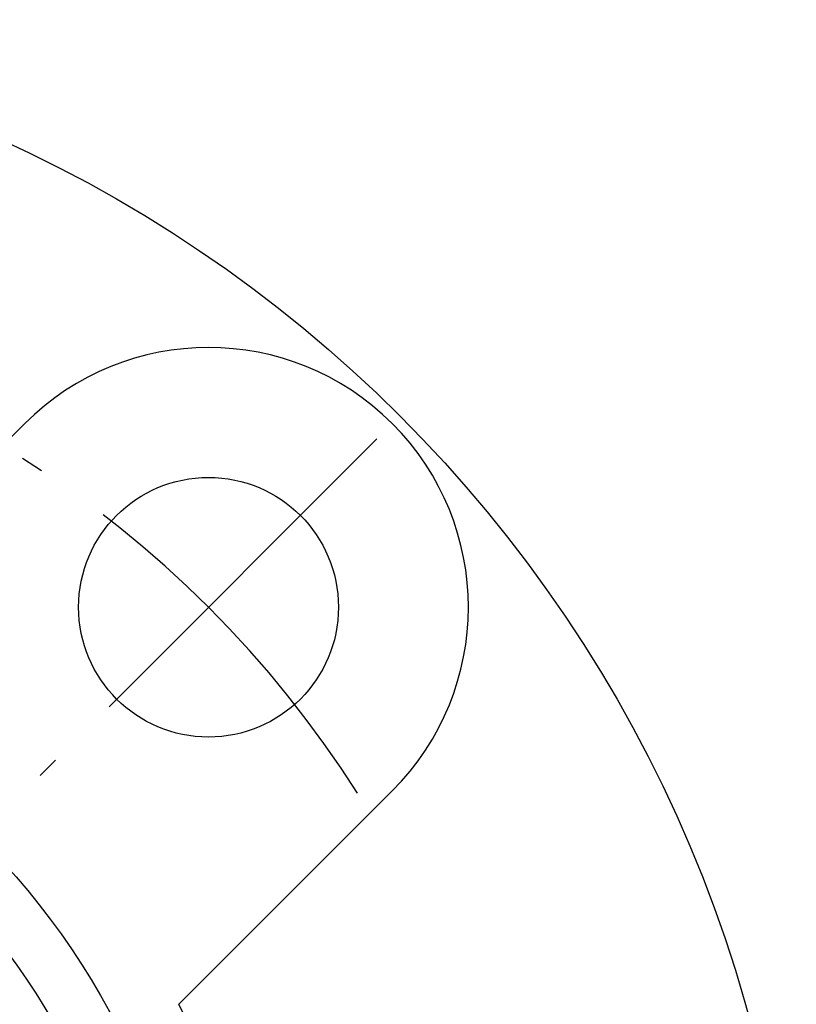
# Model space of a CAD drawing. Extents: x -68 to 150, y -68 to 151.
# Tile 7 of 9: x 27 to 62, y 17 to 62. Entities that reach past the tile are written whole.
import ezdxf

# ---------------------------------------------------------------- set-up
doc = ezdxf.new("R2010")
doc.units = 0
doc.header["$LTSCALE"] = 14
doc.linetypes.add('CENTER', pattern=[2, 1.25, -0.25, 0.25, -0.25])
doc.layers.get('0').update_dxf_attribs({"linetype": 'CONTINUOUS'})
doc.layers.add('CENTER', color=1, linetype='CENTER')

msp = doc.modelspace()

# ---------------------------------------------------------------- linework, layer by layer
for p, q in [((26.87, 43.841), (17.01, 33.98)), ((43.841, 26.87), (33.98, 17.01))]:
    msp.add_line(p, q)
for centre, radius in [((0, 0), 62.5), ((35.355, 35.355), 6), ((0, 0), 35), ((0, 0), 32.5)]:
    msp.add_circle(centre, radius)
for centre, radius, start, end in [((35.355, 35.355), 12, 315, 135), ((0, 0), 38, 333.4085, 26.5915)]:
    msp.add_arc(centre, radius, start, end)
at = {"layer": 'CENTER'}
msp.add_line((43.134, 43.134), (27.577, 27.577), dxfattribs=at)
msp.add_arc((0, 0), 50, 32.3694, 57.6306, dxfattribs=at)

doc.saveas('drawing.dxf')
